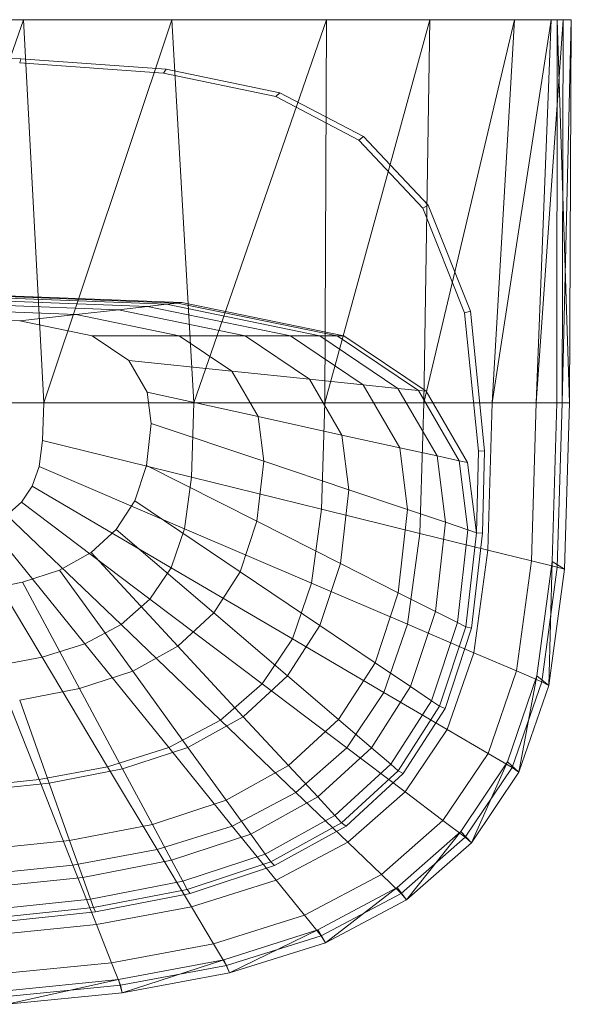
# Model space of a CAD drawing. Header units: metres. Extents: x 397.7 to 427.5, y 12.6 to 28.4.
# Tile 106 of 124: x 409.75 to 409.898, y 27.703 to 27.967. Entities that reach past the tile are written whole.
import ezdxf

# ---------------------------------------------------------------- set-up
doc = ezdxf.new("R2010")
doc.units = ezdxf.units.M
doc.layers.add('02_MOBILIARIO', color=7, linetype='Continuous', lineweight=18)
doc.layers.add('A-DETL-____-MBND', color=7, linetype='Continuous', lineweight=18)

# ---------------------------------------------------------------- blocks, each defined once
blk = doc.blocks.new('Family - Rentamans P5-151718-08_CLI_AIRE_P5')
at = {"layer": 'A-DETL-____-MBND', "color": 253, "true_color": 0xaaaaaa}
for p, q in [((0.36146, 0.265), (0.00406, 0.265)), ((0.2185, 0.265), (0.18276, 0.265)), ((0.2185, 0.265), (0.18276, 0.16227)), ((0.2583, 0.265), (0.2185, 0.265)), ((0.22395, 0.16227), (0.2185, 0.265)), ((0.2583, 0.265), (0.22395, 0.16227)), ((0.29972, 0.265), (0.2583, 0.265)), ((0.26415, 0.16227), (0.2583, 0.265)), ((0.29972, 0.265), (0.26415, 0.16227)), ((0.32734, 0.265), (0.29924, 0.16227)), ((0.29924, 0.16227), (0.29972, 0.265)), ((0.32734, 0.265), (0.29972, 0.265)), ((0.35008, 0.265), (0.32574, 0.16227)), ((0.32574, 0.16227), (0.32734, 0.265)), ((0.35008, 0.265), (0.32734, 0.265)), ((0.35983, 0.265), (0.34405, 0.16227)), ((0.34405, 0.16227), (0.35008, 0.265)), ((0.35983, 0.265), (0.35008, 0.265)), ((0.36308, 0.265), (0.35585, 0.16227)), ((0.35585, 0.16227), (0.35983, 0.265)), ((0.36308, 0.265), (0.35983, 0.265)), ((0.36141, 0.16227), (0.36146, 0.265)), ((0.3648, 0.16227), (0.36146, 0.265)), ((0.36146, 0.265), (0.36526, 0.265)), ((0.36283, 0.16227), (0.36526, 0.265)), ((0.36283, 0.16227), (0.36308, 0.265)), ((0.36526, 0.265), (0.36308, 0.265)), ((0.3648, 0.16227), (0.36526, 0.265)), ((0.18276, 0.25535), (0.21786, 0.25454)), ((0.21751, 0.25341), (0.21786, 0.25454)), ((0.21786, 0.25454), (0.25673, 0.25173)), ((0.21751, 0.25341), (0.25599, 0.25063)), ((0.25599, 0.25063), (0.25673, 0.25173)), ((0.25673, 0.25173), (0.28716, 0.24542)), ((0.25599, 0.25063), (0.28613, 0.24438)), ((0.28613, 0.24438), (0.28716, 0.24542)), ((0.28613, 0.24438), (0.30834, 0.23272)), ((0.28716, 0.24542), (0.30959, 0.23364)), ((0.30834, 0.23272), (0.30959, 0.23364)), ((0.30834, 0.23272), (0.32548, 0.21449)), ((0.30959, 0.23364), (0.3269, 0.21523)), ((0.32548, 0.21449), (0.3269, 0.21523)), ((0.32548, 0.21449), (0.33669, 0.18639)), ((0.3269, 0.21523), (0.33823, 0.18684)), ((0.18276, 0.19213), (0.26096, 0.18916)), ((0.18276, 0.19196), (0.25981, 0.18902)), ((0.18276, 0.19074), (0.25177, 0.18811)), ((0.19601, 0.191), (0.25683, 0.18869)), ((0.18276, 0.18955), (0.24394, 0.18722)), ((0.18276, 0.18783), (0.2326, 0.18593)), ((0.25177, 0.18811), (0.24394, 0.18722)), ((0.25177, 0.18811), (0.25683, 0.18869)), ((0.25177, 0.18811), (0.29006, 0.18027)), ((0.25683, 0.18869), (0.25981, 0.18902)), ((0.25683, 0.18869), (0.29792, 0.18027)), ((0.25981, 0.18902), (0.26096, 0.18916)), ((0.25981, 0.18902), (0.30256, 0.18027)), ((0.26096, 0.18916), (0.30435, 0.18027)), ((0.18276, 0.18555), (0.21759, 0.18422)), ((0.21759, 0.18422), (0.2326, 0.18593)), ((0.24394, 0.18722), (0.2326, 0.18593)), ((0.2326, 0.18593), (0.26025, 0.18027)), ((0.24394, 0.18722), (0.27788, 0.18027)), ((0.33669, 0.18639), (0.33823, 0.18684)), ((0.33669, 0.18639), (0.34041, 0.14934)), ((0.33823, 0.18684), (0.34199, 0.14943)), ((0.21759, 0.18422), (0.23691, 0.18027)), ((0.26025, 0.18027), (0.23691, 0.18027)), ((0.23691, 0.18027), (0.24674, 0.17363)), ((0.27788, 0.18027), (0.26025, 0.18027)), ((0.26025, 0.18027), (0.27433, 0.17077)), ((0.29006, 0.18027), (0.27788, 0.18027)), ((0.27788, 0.18027), (0.29516, 0.16862)), ((0.29792, 0.18027), (0.29006, 0.18027)), ((0.29006, 0.18027), (0.30955, 0.16712)), ((0.29792, 0.18027), (0.30256, 0.18027)), ((0.29792, 0.18027), (0.31884, 0.16616)), ((0.30256, 0.18027), (0.30435, 0.18027)), ((0.30256, 0.18027), (0.32432, 0.16559)), ((0.30435, 0.18027), (0.32643, 0.16537)), ((0.24674, 0.17363), (0.25167, 0.16511)), ((0.27433, 0.17077), (0.24674, 0.17363)), ((0.29516, 0.16862), (0.27433, 0.17077)), ((0.27433, 0.17077), (0.28138, 0.15858)), ((0.30955, 0.16712), (0.29516, 0.16862)), ((0.29516, 0.16862), (0.30381, 0.15365)), ((0.31884, 0.16616), (0.30955, 0.16712)), ((0.30955, 0.16712), (0.31932, 0.15024)), ((0.28138, 0.15858), (0.25167, 0.16511)), ((0.25167, 0.16511), (0.25273, 0.15674)), ((0.32432, 0.16559), (0.31884, 0.16616)), ((0.31884, 0.16616), (0.32931, 0.14804)), ((0.32432, 0.16559), (0.32643, 0.16537)), ((0.32432, 0.16559), (0.33522, 0.14675)), ((0.32643, 0.16537), (0.33749, 0.14625)), ((0.22395, 0.16227), (0.18276, 0.16227)), ((0.22395, 0.16227), (0.22365, 0.15219)), ((0.26415, 0.16227), (0.22395, 0.16227)), ((0.26356, 0.14236), (0.26415, 0.16227)), ((0.29924, 0.16227), (0.26415, 0.16227)), ((0.29839, 0.13377), (0.29924, 0.16227)), ((0.32574, 0.16227), (0.29924, 0.16227)), ((0.3247, 0.12728), (0.32574, 0.16227)), ((0.34405, 0.16227), (0.32574, 0.16227)), ((0.34287, 0.1228), (0.34405, 0.16227)), ((0.35585, 0.16227), (0.34405, 0.16227)), ((0.3546, 0.11992), (0.35585, 0.16227)), ((0.36283, 0.16227), (0.35585, 0.16227)), ((0.36016, 0.11975), (0.36141, 0.16227)), ((0.36479, 0.16227), (0.36141, 0.16227)), ((0.36152, 0.11821), (0.36283, 0.16227)), ((0.36283, 0.16227), (0.3648, 0.16227)), ((0.36347, 0.11764), (0.3648, 0.16227)), ((0.30381, 0.15365), (0.28138, 0.15858)), ((0.28138, 0.15858), (0.28289, 0.1466)), ((0.25273, 0.15674), (0.25146, 0.1455)), ((0.25273, 0.15674), (0.28289, 0.1466)), ((0.30381, 0.15365), (0.30567, 0.13894)), ((0.31932, 0.15024), (0.30381, 0.15365)), ((0.22365, 0.15219), (0.2227, 0.14517)), ((0.26356, 0.14236), (0.22365, 0.15219)), ((0.32931, 0.14804), (0.31932, 0.15024)), ((0.31932, 0.15024), (0.32141, 0.13365)), ((0.33522, 0.14675), (0.32931, 0.14804)), ((0.32931, 0.14804), (0.33156, 0.13024)), ((0.34041, 0.14934), (0.33987, 0.12745)), ((0.34041, 0.14934), (0.34199, 0.14943)), ((0.34199, 0.14943), (0.34144, 0.12731)), ((0.25146, 0.1455), (0.24833, 0.13603)), ((0.25146, 0.1455), (0.28107, 0.13051)), ((0.28289, 0.1466), (0.28107, 0.13051)), ((0.28289, 0.1466), (0.30567, 0.13894)), ((0.33749, 0.14625), (0.33522, 0.14675)), ((0.33522, 0.14675), (0.33756, 0.12822)), ((0.33749, 0.14625), (0.33987, 0.12745)), ((0.2227, 0.14517), (0.22088, 0.13991)), ((0.2227, 0.14517), (0.26169, 0.12847)), ((0.26356, 0.14236), (0.26169, 0.12847)), ((0.29839, 0.13377), (0.26356, 0.14235)), ((0.22088, 0.13991), (0.21801, 0.13563)), ((0.25809, 0.11808), (0.22088, 0.13991)), ((0.30567, 0.13894), (0.30344, 0.11919)), ((0.30567, 0.13894), (0.32141, 0.13365)), ((0.21801, 0.13563), (0.21409, 0.13218)), ((0.25241, 0.10963), (0.21801, 0.13563)), ((0.24833, 0.13603), (0.24339, 0.12833)), ((0.24833, 0.13603), (0.27659, 0.11696)), ((0.24466, 0.10282), (0.21409, 0.13218)), ((0.29571, 0.1139), (0.29839, 0.13377)), ((0.3247, 0.12728), (0.29839, 0.13377)), ((0.32141, 0.13365), (0.3189, 0.11137)), ((0.32141, 0.13365), (0.33156, 0.13024)), ((0.23496, 0.09769), (0.20918, 0.12959)), ((0.28107, 0.13051), (0.27659, 0.11696)), ((0.28107, 0.13051), (0.30344, 0.11919)), ((0.33156, 0.13024), (0.32886, 0.10633)), ((0.33156, 0.13024), (0.33756, 0.12822)), ((0.2235, 0.09408), (0.20338, 0.12776)), ((0.24339, 0.12833), (0.23664, 0.12212)), ((0.24339, 0.12833), (0.26952, 0.10594)), ((0.26169, 0.12847), (0.25809, 0.11808)), ((0.29571, 0.1139), (0.26169, 0.12847)), ((0.32141, 0.1029), (0.3247, 0.12728)), ((0.34287, 0.1228), (0.3247, 0.12728)), ((0.33756, 0.12822), (0.33475, 0.10335)), ((0.33987, 0.12745), (0.33702, 0.1022)), ((0.33756, 0.12822), (0.33987, 0.12745)), ((0.34144, 0.12731), (0.33856, 0.10182)), ((0.33987, 0.12745), (0.34144, 0.12731)), ((0.23664, 0.12212), (0.2282, 0.11744)), ((0.23664, 0.12212), (0.25986, 0.09705)), ((0.33917, 0.09529), (0.34287, 0.1228)), ((0.3546, 0.11992), (0.34287, 0.1228)), ((0.30344, 0.11919), (0.29794, 0.10256)), ((0.30344, 0.11919), (0.3189, 0.11137)), ((0.35061, 0.09039), (0.3546, 0.11992)), ((0.3546, 0.11992), (0.36152, 0.11821)), ((0.35605, 0.08904), (0.36016, 0.11975)), ((0.35928, 0.08652), (0.36016, 0.11975)), ((0.36016, 0.11975), (0.36347, 0.11764)), ((0.2282, 0.11744), (0.21822, 0.11416)), ((0.2282, 0.11744), (0.24778, 0.09036)), ((0.25809, 0.11808), (0.25241, 0.10963)), ((0.29056, 0.09903), (0.25809, 0.11808)), ((0.27659, 0.11696), (0.26952, 0.10594)), ((0.27659, 0.11696), (0.29794, 0.10256)), ((0.35738, 0.08749), (0.36152, 0.11821)), ((0.35928, 0.08652), (0.36347, 0.11764)), ((0.36152, 0.11821), (0.36347, 0.11764)), ((0.21822, 0.11416), (0.20705, 0.11198)), ((0.21822, 0.11416), (0.23351, 0.08566)), ((0.29571, 0.1139), (0.29056, 0.09903)), ((0.32141, 0.1029), (0.29571, 0.1139)), ((0.3189, 0.11137), (0.31269, 0.0926)), ((0.3189, 0.11137), (0.32886, 0.10633)), ((0.25241, 0.10963), (0.24466, 0.10282)), ((0.28244, 0.08695), (0.25241, 0.10963)), ((0.26952, 0.10594), (0.25986, 0.09705)), ((0.26952, 0.10594), (0.28926, 0.08904)), ((0.32886, 0.10633), (0.3222, 0.08619)), ((0.32886, 0.10633), (0.33475, 0.10335)), ((0.33475, 0.10335), (0.32782, 0.0824)), ((0.33475, 0.10335), (0.33702, 0.1022)), ((0.24466, 0.10282), (0.23496, 0.09769)), ((0.27134, 0.07719), (0.24466, 0.10282)), ((0.29794, 0.10256), (0.28926, 0.08904)), ((0.29794, 0.10256), (0.31269, 0.09261)), ((0.31508, 0.08464), (0.32141, 0.1029)), ((0.33917, 0.09529), (0.32141, 0.1029)), ((0.33702, 0.1022), (0.32998, 0.08094)), ((0.33856, 0.10182), (0.33146, 0.08034)), ((0.33702, 0.1022), (0.33856, 0.10182)), ((0.23496, 0.09769), (0.2235, 0.09408)), ((0.25746, 0.06985), (0.23496, 0.09769)), ((0.29056, 0.09903), (0.28244, 0.08695)), ((0.31508, 0.08464), (0.29056, 0.09903)), ((0.25986, 0.09705), (0.24778, 0.09036)), ((0.25986, 0.09705), (0.27741, 0.07812)), ((0.33203, 0.0747), (0.33917, 0.09529)), ((0.33917, 0.09529), (0.35061, 0.09039)), ((0.2235, 0.09408), (0.21066, 0.0917)), ((0.24107, 0.06469), (0.2235, 0.09408)), ((0.31269, 0.0926), (0.3029, 0.07735)), ((0.31269, 0.0926), (0.3222, 0.08619)), ((0.22269, 0.06127), (0.21066, 0.0917)), ((0.24778, 0.09036), (0.23351, 0.08566)), ((0.24778, 0.09036), (0.26258, 0.06991)), ((0.34296, 0.06829), (0.35061, 0.09039)), ((0.35061, 0.09039), (0.35738, 0.08749)), ((0.28926, 0.08904), (0.27741, 0.07812)), ((0.28926, 0.08904), (0.3029, 0.07735)), ((0.34814, 0.06606), (0.35605, 0.08904)), ((0.34941, 0.0645), (0.35738, 0.08749)), ((0.35121, 0.06324), (0.35605, 0.08904)), ((0.35605, 0.08904), (0.35928, 0.08652)), ((0.35738, 0.08749), (0.35928, 0.08652)), ((0.23351, 0.08566), (0.21752, 0.08255)), ((0.23351, 0.08566), (0.24506, 0.06414)), ((0.28244, 0.08695), (0.27134, 0.07719)), ((0.28244, 0.08694), (0.30512, 0.06981)), ((0.30512, 0.06981), (0.31508, 0.08464)), ((0.3222, 0.08619), (0.3117, 0.06982)), ((0.31508, 0.08464), (0.33203, 0.0747)), ((0.3222, 0.08619), (0.32782, 0.0824)), ((0.35121, 0.06324), (0.35928, 0.08652)), ((0.21752, 0.08255), (0.22542, 0.06032)), ((0.32782, 0.0824), (0.31689, 0.06537)), ((0.32782, 0.0824), (0.32998, 0.08094)), ((0.32998, 0.08094), (0.31889, 0.06365)), ((0.33146, 0.08034), (0.32026, 0.06288)), ((0.32998, 0.08094), (0.33146, 0.08034)), ((0.27134, 0.07719), (0.25746, 0.06985)), ((0.27741, 0.07812), (0.26258, 0.06991)), ((0.27134, 0.07719), (0.2915, 0.05783)), ((0.27741, 0.07812), (0.28953, 0.06504)), ((0.3029, 0.07735), (0.28953, 0.06504)), ((0.3029, 0.07735), (0.3117, 0.06982)), ((0.32079, 0.05796), (0.33203, 0.0747)), ((0.33203, 0.0747), (0.34296, 0.06829)), ((0.25746, 0.06985), (0.24107, 0.06469)), ((0.26258, 0.06991), (0.24506, 0.06414)), ((0.25746, 0.06985), (0.27446, 0.04882)), ((0.26258, 0.06991), (0.2728, 0.05577)), ((0.2915, 0.05783), (0.30512, 0.06981)), ((0.3117, 0.06982), (0.29735, 0.05661)), ((0.30512, 0.06981), (0.32079, 0.05796)), ((0.3117, 0.06982), (0.31689, 0.06537)), ((0.33089, 0.05033), (0.34296, 0.06829)), ((0.33569, 0.04738), (0.34814, 0.06606)), ((0.33849, 0.04431), (0.34814, 0.06606)), ((0.34296, 0.06829), (0.34941, 0.0645)), ((0.34814, 0.06606), (0.35121, 0.06324)), ((0.24107, 0.06469), (0.22269, 0.06128)), ((0.24506, 0.06414), (0.22542, 0.06032)), ((0.24107, 0.06469), (0.25433, 0.04249)), ((0.24506, 0.06414), (0.25304, 0.04926)), ((0.28953, 0.06504), (0.2728, 0.05577)), ((0.28953, 0.06504), (0.29735, 0.05661)), ((0.31689, 0.06537), (0.30196, 0.05162)), ((0.31889, 0.06365), (0.30374, 0.0497)), ((0.31689, 0.06537), (0.31889, 0.06365)), ((0.31889, 0.06365), (0.32026, 0.06288)), ((0.33686, 0.04582), (0.34941, 0.0645)), ((0.34941, 0.0645), (0.35121, 0.06324)), ((0.22269, 0.06127), (0.20303, 0.0593)), ((0.22269, 0.06127), (0.23177, 0.0383)), ((0.32026, 0.06288), (0.30495, 0.04879)), ((0.33849, 0.04431), (0.35121, 0.06324)), ((0.22542, 0.06032), (0.20442, 0.05811)), ((0.22542, 0.06032), (0.23089, 0.04496)), ((0.2728, 0.05577), (0.25304, 0.04926)), ((0.2728, 0.05577), (0.27939, 0.04666)), ((0.27446, 0.04882), (0.2915, 0.05783)), ((0.29735, 0.05661), (0.27939, 0.04666)), ((0.2915, 0.05783), (0.30542, 0.04446)), ((0.29735, 0.05661), (0.30196, 0.05162)), ((0.30543, 0.04446), (0.32079, 0.05796)), ((0.32079, 0.05796), (0.33089, 0.05033)), ((0.30196, 0.05162), (0.28328, 0.04128)), ((0.30196, 0.05162), (0.30374, 0.0497)), ((0.3144, 0.03583), (0.33089, 0.05033)), ((0.33089, 0.05033), (0.33686, 0.04582)), ((0.25304, 0.04926), (0.23089, 0.04496)), ((0.25304, 0.04926), (0.25818, 0.03967)), ((0.25433, 0.04249), (0.27446, 0.04882)), ((0.27446, 0.04882), (0.2862, 0.03429)), ((0.30374, 0.0497), (0.28478, 0.0392)), ((0.30495, 0.04879), (0.2858, 0.03819)), ((0.30374, 0.0497), (0.30495, 0.04879)), ((0.23089, 0.04496), (0.20719, 0.04246)), ((0.23089, 0.04496), (0.23441, 0.03505)), ((0.27939, 0.04666), (0.25818, 0.03967)), ((0.27939, 0.04666), (0.28328, 0.04128)), ((0.31866, 0.0323), (0.33569, 0.04738)), ((0.31971, 0.03074), (0.33686, 0.04582)), ((0.32112, 0.02904), (0.33569, 0.04738)), ((0.33569, 0.04738), (0.33849, 0.04431)), ((0.33686, 0.04582), (0.33849, 0.04431)), ((0.23178, 0.0383), (0.25433, 0.04249)), ((0.25433, 0.04249), (0.2635, 0.02715)), ((0.2862, 0.03429), (0.30543, 0.04446)), ((0.30543, 0.04446), (0.3144, 0.03583)), ((0.32112, 0.02904), (0.33849, 0.04431)), ((0.25818, 0.03967), (0.23441, 0.03505)), ((0.25818, 0.03967), (0.26122, 0.03401)), ((0.28328, 0.04128), (0.26122, 0.03401)), ((0.28328, 0.04128), (0.28478, 0.0392)), ((0.20764, 0.03587), (0.23178, 0.0383)), ((0.23178, 0.0383), (0.23805, 0.02242)), ((0.28478, 0.0392), (0.26239, 0.03183)), ((0.2858, 0.03819), (0.26319, 0.03074)), ((0.28478, 0.0392), (0.2858, 0.03819)), ((0.23441, 0.03505), (0.20898, 0.03237)), ((0.23441, 0.03505), (0.23649, 0.0292)), ((0.29377, 0.02492), (0.3144, 0.03583)), ((0.3144, 0.03583), (0.31971, 0.03074)), ((0.26122, 0.03401), (0.23649, 0.0292)), ((0.26239, 0.03183), (0.23729, 0.02694)), ((0.26122, 0.03401), (0.26239, 0.03183)), ((0.26239, 0.03183), (0.26319, 0.03074)), ((0.2635, 0.02715), (0.2862, 0.03429)), ((0.2862, 0.03429), (0.29377, 0.02492)), ((0.29737, 0.02095), (0.31866, 0.0323)), ((0.29938, 0.01754), (0.31866, 0.0323)), ((0.31866, 0.0323), (0.32112, 0.02904)), ((0.23649, 0.0292), (0.21004, 0.02641)), ((0.23649, 0.0292), (0.2373, 0.02694)), ((0.26319, 0.03074), (0.23784, 0.02581)), ((0.29825, 0.01938), (0.31971, 0.03074)), ((0.31971, 0.03074), (0.32112, 0.02904)), ((0.23729, 0.02694), (0.21045, 0.02412)), ((0.23729, 0.02694), (0.23784, 0.02581)), ((0.23805, 0.02242), (0.2635, 0.02715)), ((0.2635, 0.02715), (0.26941, 0.01725)), ((0.29938, 0.01754), (0.32112, 0.02904)), ((0.23784, 0.02581), (0.21072, 0.02295)), ((0.26941, 0.01725), (0.29377, 0.02492)), ((0.29377, 0.02492), (0.29825, 0.01938)), ((0.21083, 0.01968), (0.23805, 0.02242)), ((0.23805, 0.02242), (0.2421, 0.01218)), ((0.27221, 0.01298), (0.29737, 0.02095)), ((0.2729, 0.01141), (0.29825, 0.01938)), ((0.27371, 0.00946), (0.29737, 0.02095)), ((0.29737, 0.02095), (0.29938, 0.01754)), ((0.29825, 0.01938), (0.29938, 0.01754)), ((0.2421, 0.01218), (0.26941, 0.01725)), ((0.26941, 0.01725), (0.2729, 0.01141)), ((0.27371, 0.00946), (0.29938, 0.01754)), ((0.21289, 0.00925), (0.2421, 0.01218)), ((0.2421, 0.01218), (0.24449, 0.00613)), ((0.24402, 0.0077), (0.27221, 0.01298)), ((0.24449, 0.00613), (0.2729, 0.01141)), ((0.24493, 0.00411), (0.27221, 0.01298)), ((0.27221, 0.01298), (0.27371, 0.00946)), ((0.2729, 0.01141), (0.27371, 0.00946)), ((0.24493, 0.00411), (0.27371, 0.00946)), ((0.21386, 0.00465), (0.24402, 0.0077)), ((0.2141, 0.00308), (0.24449, 0.00613)), ((0.21415, 0.00102), (0.24402, 0.0077)), ((0.24402, 0.0077), (0.24493, 0.00411)), ((0.24449, 0.00613), (0.24493, 0.00411)), ((0.21415, 0.00102), (0.24493, 0.00411))]:
    blk.add_line(p, q, dxfattribs=at)
blk = doc.blocks.new('LONDR55-XX_ZZ-ARQ-CAA-M3D-Londres55_ifc-1-08_CLI_AIRE_P5')
at = {"layer": '02_MOBILIARIO', "color": 253, "lineweight": 18, "true_color": 0xaaaaaa}
blk.add_blockref('Family - Rentamans P5-151718-08_CLI_AIRE_P5', (409.53251, 27.70199), dxfattribs=at)

msp = doc.modelspace()

# ---------------------------------------------------------------- block references
at = {"lineweight": 5}
msp.add_blockref('LONDR55-XX_ZZ-ARQ-CAA-M3D-Londres55_ifc-1-08_CLI_AIRE_P5', (0, 0), dxfattribs=at)

doc.saveas('drawing.dxf')
